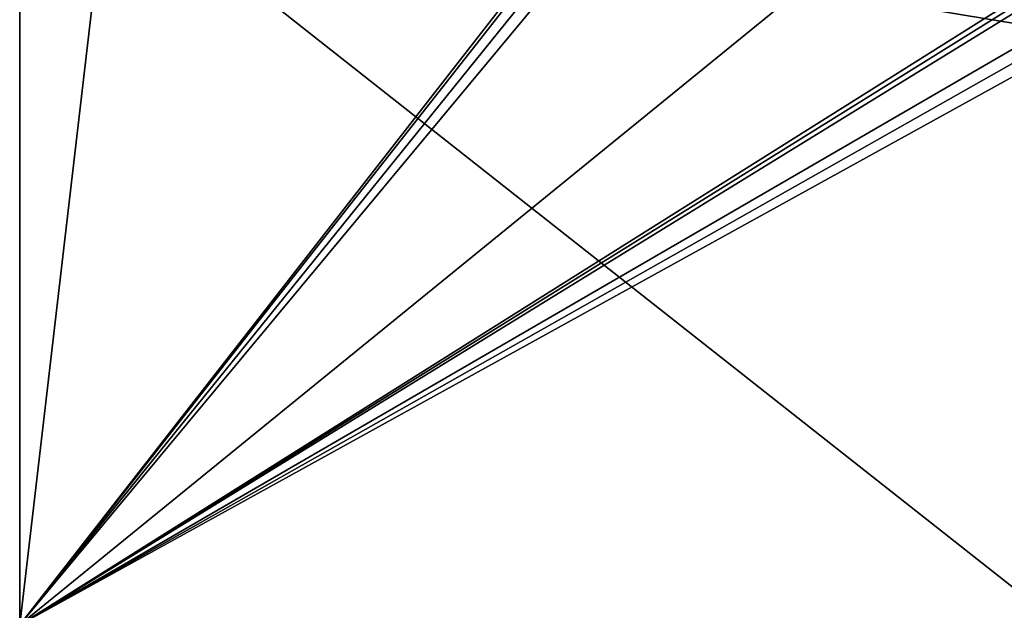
# Model space of a CAD drawing. Header units: millimetres. Extents: x -178 to 178, y -26 to 186.
# Tile 17 of 88: x -176 to -154, y 3 to 16. Entities that reach past the tile are written whole.
import ezdxf

# ---------------------------------------------------------------- set-up
doc = ezdxf.new("R2010")
doc.units = ezdxf.units.MM
doc.header["$LTSCALE"] = 52.148148
for name, color, linetype in [('209', 7, 'CONTINUOUS'), ('235', 7, 'CONTINUOUS'), ('236', 7, 'CONTINUOUS')]:
    doc.layers.add(name, color=color, linetype=linetype)

msp = doc.modelspace()

# ---------------------------------------------------------------- linework, layer by layer
at = {"layer": '209', "linetype": 'Continuous'}
for points in [[(-175.7, 43.2), (-175.7, 3), (-159.851, 23.356), (-175.7, 43.2)], [(-159.851, 23.356), (-175.7, 3), (-160, 23), (-159.851, 23.356)], [(-160, 23), (-175.7, 3), (-159.854, 22.646), (-160, 23)], [(-159.854, 22.646), (-175.7, 3), (-159.502, 22.5), (-159.854, 22.646)], [(-175.7, 3), (-152.6, 21.819), (-159.502, 22.5), (-175.7, 3)], [(-152.6, 21.819), (-175.7, 3), (-152.6, 17.538), (-152.6, 21.819)], [(-152.6, 17.538), (-175.7, 3), (-152.582, 17.404), (-152.6, 17.538)], [(-152.582, 17.404), (-175.7, 3), (-152.528, 17.281), (-152.582, 17.404)], [(-152.528, 17.281), (-175.7, 3), (-152.157, 16.662), (-152.528, 17.281)], [(-152.157, 16.662), (-175.7, 3), (-152.04, 16.39), (-152.157, 16.662)], [(-152.04, 16.39), (-175.7, 3), (-152, 16.096), (-152.04, 16.39)], [(-175.7, 3), (-152.6, 3), (-152, 16.096), (-175.7, 3)]]:
    msp.add_3dface(points, dxfattribs=at)
at = {"layer": '235', "linetype": 'Continuous'}
for points in [[(-175.7, 3, -447), (-175.7, 3), (-175.7, 43.2, -447), (-175.7, 3, -447)], [(-175.7, 3), (-175.7, 43.2), (-175.7, 43.2, -447), (-175.7, 3)]]:
    msp.add_3dface(points, dxfattribs=at)
at = {"layer": '236', "linetype": 'Continuous'}
for points in [[(-175.7, 3, -447), (-175.7, 43.2, -447), (-173.75, 19.695, -447), (-175.7, 3, -447)], [(-152.6, 3, -447), (-175.7, 3, -447), (-173.75, 19.695, -447), (-152.6, 3, -447)], [(-152, 16.096, -447), (-152.6, 3, -447), (-173.75, 19.695, -447), (-152, 16.096, -447)], [(-152.04, 16.39, -447), (-152, 16.096, -447), (-173.75, 19.695, -447), (-152.04, 16.39, -447)], [(-152.157, 16.662, -447), (-152.04, 16.39, -447), (-173.75, 19.695, -447), (-152.157, 16.662, -447)]]:
    msp.add_3dface(points, dxfattribs=at)

doc.saveas('drawing.dxf')
